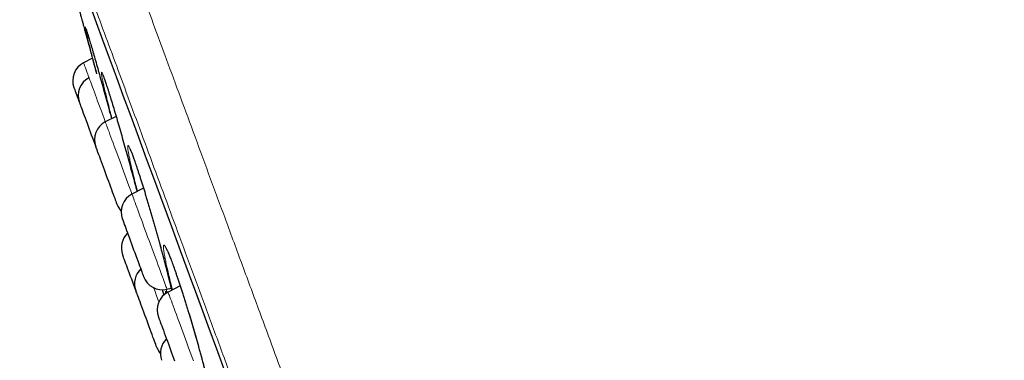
# Model space of a CAD drawing. Header units: millimetres. Extents: x 8 to 984, y 12 to 973.
# Tile 24 of 256: x 58 to 82, y 805 to 813. Entities that reach past the tile are written whole.
import ezdxf

# ---------------------------------------------------------------- set-up
doc = ezdxf.new("R2010")
doc.units = ezdxf.units.MM

msp = doc.modelspace()

# ---------------------------------------------------------------- linework, layer by layer
at = {"color": 7, "linetype": 'Continuous', "lineweight": 30}
for p, q in [((59.387, 812.227), (59.168, 812.114)), ((59.979, 810.781), (59.71, 810.643)), ((60.661, 808.994), (60.373, 808.846)), ((61.575, 806.563), (61.273, 806.407)), ((61.126, 806.47), (61.167, 806.332)), ((61.245, 806.482), (61.347, 806.506))]:
    msp.add_line(p, q, dxfattribs=at)
at = {"color": 252, "linetype": 'Continuous', "lineweight": 0}
for p, q in [((59.826, 810.919), (59.818, 810.95)), ((60.511, 808.917), (60.469, 809.08))]:
    msp.add_line(p, q, dxfattribs=at)
at = {"color": 252, "linetype": 'Continuous', "lineweight": 0, "flags": 128}
for points in [[(59.323, 813.552), (59.476, 813.138), (59.636, 812.705), (59.802, 812.256), (59.974, 811.788), (60.153, 811.304), (60.338, 810.802), (60.529, 810.284), (60.726, 809.75), (60.929, 809.201), (61.137, 808.636), (61.351, 808.056), (61.57, 807.461), (61.795, 806.852), (62.025, 806.229), (62.259, 805.593), (62.499, 804.944), (62.743, 804.283)], [(59.168, 812.114), (59.169, 812.111), (59.173, 812.1), (59.18, 812.082), (59.189, 812.056), (59.201, 812.024), (59.215, 811.985), (59.232, 811.94), (59.251, 811.888), (59.272, 811.831), (59.295, 811.768), (59.304, 811.744)], [(59.311, 811.726), (59.318, 811.706), (59.328, 811.679), (59.341, 811.646), (59.356, 811.605), (59.373, 811.559), (59.392, 811.506), (59.414, 811.447), (59.438, 811.383), (59.463, 811.313), (59.49, 811.24), (59.519, 811.162), (59.549, 811.08), (59.581, 810.995), (59.613, 810.907), (59.646, 810.817), (59.68, 810.726), (59.71, 810.643)], [(59.71, 810.643), (59.711, 810.642), (59.713, 810.636), (59.718, 810.621), (59.726, 810.6), (59.737, 810.572)], [(59.737, 810.572), (59.75, 810.537), (59.765, 810.495), (59.783, 810.447), (59.803, 810.393), (59.825, 810.333), (59.849, 810.267), (59.875, 810.197), (59.903, 810.122), (59.932, 810.043), (59.962, 809.961), (59.994, 809.875), (60.026, 809.787), (60.06, 809.697), (60.093, 809.605), (60.127, 809.513), (60.162, 809.42), (60.196, 809.327), (60.23, 809.236), (60.263, 809.145), (60.296, 809.057), (60.327, 808.971), (60.358, 808.888), (60.373, 808.846)], [(60.373, 808.846), (60.374, 808.845), (60.377, 808.836), (60.383, 808.82), (60.391, 808.798), (60.402, 808.768), (60.416, 808.731), (60.432, 808.688)], [(60.432, 808.688), (60.45, 808.638), (60.471, 808.583), (60.493, 808.522), (60.518, 808.455), (60.544, 808.384), (60.572, 808.308), (60.601, 808.228), (60.632, 808.145), (60.664, 808.059), (60.697, 807.97), (60.73, 807.88), (60.764, 807.788), (60.798, 807.695), (60.832, 807.602), (60.866, 807.51), (60.9, 807.418), (60.933, 807.328), (60.966, 807.241), (60.997, 807.155), (61.027, 807.073), (61.056, 806.995), (61.084, 806.92), (61.11, 806.85), (61.133, 806.786), (61.155, 806.726), (61.175, 806.673), (61.193, 806.625), (61.208, 806.584), (61.22, 806.55), (61.231, 806.522), (61.238, 806.502), (61.243, 806.489), (61.245, 806.482), (61.245, 806.482)], [(61.044, 806.163), (61.043, 806.163), (61.01, 806.252), (60.978, 806.339), (60.947, 806.424), (60.917, 806.505), (60.912, 806.519)], [(61.273, 806.407), (61.274, 806.404), (61.278, 806.394), (61.284, 806.377), (61.293, 806.353), (61.305, 806.321), (61.319, 806.283), (61.335, 806.238), (61.354, 806.188), (61.375, 806.131)], [(61.375, 806.131), (61.398, 806.068), (61.423, 806.001), (61.45, 805.928), (61.478, 805.852), (61.508, 805.771), (61.539, 805.687), (61.571, 805.6), (61.604, 805.511), (61.637, 805.42), (61.671, 805.328), (61.705, 805.236), (61.739, 805.143), (61.774, 805.051), (61.807, 804.959), (61.84, 804.87), (61.872, 804.782), (61.904, 804.698)]]:
    msp.add_lwpolyline(points, dxfattribs=at)
at = {"color": 7, "linetype": 'Continuous', "lineweight": 30, "flags": 128}
for points in [[(59.329, 813.533), (59.482, 813.12), (59.641, 812.688), (59.807, 812.238), (59.979, 811.771), (60.158, 811.287), (60.343, 810.786), (60.533, 810.268), (60.73, 809.735), (60.933, 809.185), (61.141, 808.621), (61.355, 808.041), (61.574, 807.447), (61.799, 806.838), (62.028, 806.216), (62.263, 805.58), (62.502, 804.932), (62.746, 804.271)], [(58.928, 811.497), (58.929, 811.493), (58.933, 811.482), (58.94, 811.464), (58.949, 811.439), (58.961, 811.407), (58.975, 811.368), (58.991, 811.324), (59.01, 811.274), (59.03, 811.219), (59.052, 811.159), (59.064, 811.126)], [(59.064, 811.126), (59.065, 811.124), (59.068, 811.115)], [(59.068, 811.115), (59.074, 811.099), (59.083, 811.076), (59.094, 811.046), (59.108, 811.009), (59.123, 810.966), (59.141, 810.918), (59.161, 810.864), (59.183, 810.806), (59.206, 810.743), (59.23, 810.677), (59.255, 810.609), (59.281, 810.538), (59.308, 810.466), (59.335, 810.394), (59.361, 810.321), (59.388, 810.25), (59.413, 810.18), (59.438, 810.112), (59.462, 810.048), (59.47, 810.026)], [(59.486, 809.982), (59.497, 809.954), (59.509, 809.919), (59.525, 809.878), (59.542, 809.831), (59.561, 809.779), (59.582, 809.722), (59.605, 809.66), (59.629, 809.595), (59.654, 809.527), (59.68, 809.457), (59.706, 809.386), (59.733, 809.313), (59.76, 809.241), (59.786, 809.169), (59.812, 809.099), (59.837, 809.03), (59.862, 808.965), (59.884, 808.903), (59.906, 808.846), (59.925, 808.793), (59.943, 808.745), (59.958, 808.703), (59.971, 808.668), (59.982, 808.639), (59.99, 808.617), (59.996, 808.602), (59.998, 808.594), (59.999, 808.593)], [(60.169, 808.133), (60.183, 808.093), (60.2, 808.048), (60.219, 807.997), (60.239, 807.941), (60.261, 807.881), (60.285, 807.817), (60.31, 807.75), (60.336, 807.68), (60.362, 807.609), (60.389, 807.536), (60.415, 807.464), (60.442, 807.392), (60.468, 807.321), (60.493, 807.252), (60.518, 807.186), (60.541, 807.123), (60.563, 807.064), (60.583, 807.01), (60.601, 806.961), (60.617, 806.917), (60.631, 806.88), (60.642, 806.849), (60.651, 806.825), (60.657, 806.808), (60.661, 806.798), (60.662, 806.796)], [(60.469, 806.451), (60.446, 806.513), (60.42, 806.585), (60.393, 806.658), (60.366, 806.73), (60.34, 806.801), (60.314, 806.87), (60.29, 806.937), (60.266, 807.001), (60.244, 807.061), (60.224, 807.116), (60.205, 807.166), (60.189, 807.211), (60.175, 807.249), (60.163, 807.281), (60.153, 807.307), (60.147, 807.325), (60.143, 807.336), (60.141, 807.34), (60.141, 807.34)], [(60.998, 805.018), (60.997, 805.021), (60.993, 805.032), (60.986, 805.049), (60.977, 805.074), (60.966, 805.105), (60.952, 805.143), (60.936, 805.187), (60.917, 805.236), (60.897, 805.291), (60.875, 805.35), (60.852, 805.413), (60.828, 805.479), (60.802, 805.548), (60.776, 805.619), (60.749, 805.691), (60.723, 805.764), (60.696, 805.836), (60.67, 805.907), (60.644, 805.977), (60.619, 806.044), (60.596, 806.108), (60.574, 806.168), (60.553, 806.223), (60.535, 806.274), (60.518, 806.319), (60.504, 806.358), (60.492, 806.39), (60.482, 806.416), (60.475, 806.435), (60.471, 806.447), (60.469, 806.451), (60.469, 806.451)], [(61.033, 805.79), (61.034, 805.787), (61.038, 805.777), (61.044, 805.759), (61.053, 805.735), (61.065, 805.704), (61.079, 805.666), (61.095, 805.622)], [(61.095, 805.622), (61.113, 805.573), (61.133, 805.518), (61.155, 805.459), (61.178, 805.396), (61.203, 805.33), (61.228, 805.261), (61.254, 805.19), (61.281, 805.118), (61.308, 805.045), (61.334, 804.973), (61.361, 804.902), (61.386, 804.832), (61.411, 804.765), (61.434, 804.701)]]:
    msp.add_lwpolyline(points, dxfattribs=at)
at = {"color": 7, "linetype": 'Continuous', "lineweight": 30}
for centre, radius, start, end in [((59.397, 811.67), 0.5, 117.2488, 200.2488), ((59.533, 811.299), 0.5, 117.2488, 200.2488), ((59.939, 810.199), 0.5, 117.2488, 200.2488), ((38.066, 802.103), 22.824, 20.1945, 20.3101), ((60.602, 808.402), 0.5, 117.2488, 200.2488), ((60.468, 808.766), 0.5, 200.2488, 223.0825), ((134.331, 835.541), 79.065, 200.20839, 200.28254), ((60.61, 807.513), 0.5, 133.827, 200.2488), ((60.938, 806.624), 0.5, 133.827, 200.2488), ((61.131, 806.969), 0.5, 200.2488, 283.2488), ((61.502, 805.963), 0.5, 117.2488, 200.2488), ((61.58, 804.885), 0.5, 133.827, 200.2488), ((61.467, 805.192), 0.5, 200.2488, 219.2985)]:
    msp.add_arc(centre, radius, start, end, dxfattribs=at)
at = {"color": 252, "linetype": 'Continuous', "lineweight": 0}
msp.add_arc((56.907, 810.85), 2.558, 20.0128, 20.4414, dxfattribs=at)
for points, knots in [([(58.357, 819.996), (58.359, 819.99), (58.364, 819.978), (58.4, 819.879), (58.458, 819.722), (58.54, 819.501), (58.644, 819.219), (58.77, 818.878), (58.916, 818.48), (59.085, 818.024), (59.275, 817.508), (59.488, 816.93), (59.724, 816.292), (59.98, 815.597), (60.257, 814.847), (60.551, 814.049), (60.862, 813.205), (61.19, 812.317), (61.535, 811.383), (61.898, 810.397), (62.28, 809.362), (62.68, 808.277), (63.095, 807.152), (63.525, 805.988), (63.965, 804.795), (64.415, 803.576), (64.873, 802.334), (65.342, 801.063), (65.823, 799.759), (66.315, 798.423), (66.819, 797.057), (67.33, 795.673), (67.847, 794.272), (68.366, 792.865), (68.885, 791.457), (69.405, 790.049), (69.926, 788.636), (70.451, 787.211), (70.98, 785.778), (71.511, 784.34), (72.039, 782.906), (72.565, 781.482), (73.083, 780.076), (73.594, 778.693), (74.095, 777.334), (74.59, 775.993), (75.08, 774.665), (75.564, 773.353), (76.04, 772.06), (76.507, 770.797), (76.961, 769.565), (77.4, 768.375), (77.824, 767.227), (78.231, 766.123), (78.623, 765.059), (79.003, 764.03), (79.368, 763.039), (79.719, 762.089), (80.051, 761.188), (80.365, 760.336), (80.658, 759.542), (80.93, 758.805), (81.181, 758.125), (81.412, 757.499), (81.624, 756.926), (81.815, 756.407), (81.986, 755.944), (82.134, 755.541), (82.26, 755.2), (82.364, 754.923), (82.437, 754.708), (82.515, 754.556), (82.468, 754.464), (82.677, 754.444), (82.539, 754.444), (82.539, 754.444)], [0, 0, 0, 0, 0.014, 0.028, 0.0419999, 0.0559999, 0.0699999, 0.0837499, 0.0974999, 0.1112499, 0.125, 0.139, 0.1529999, 0.1669999, 0.1809999, 0.1949998, 0.2087499, 0.2224999, 0.23625, 0.25, 0.2639999, 0.2779999, 0.2919999, 0.3059998, 0.3199998, 0.3337499, 0.3474999, 0.3612499, 0.375, 0.3889999, 0.4029999, 0.4169999, 0.4309998, 0.4449997, 0.4587498, 0.4724999, 0.4862499, 0.4999999, 0.5139998, 0.5279998, 0.5419998, 0.5559998, 0.5699998, 0.5837498, 0.5974998, 0.6112498, 0.6249998, 0.6389999, 0.6529998, 0.6669998, 0.6809998, 0.6949997, 0.7087498, 0.7224998, 0.7362498, 0.7499998, 0.7639998, 0.7779998, 0.7919997, 0.8059997, 0.8199997, 0.8337498, 0.8474997, 0.8612498, 0.8749998, 0.8889998, 0.9029998, 0.9169997, 0.9309997, 0.9449997, 0.9587497, 0.9724997, 0.9862497, 0.9999998, 1, 1, 1, 1]), ([(81.023, 755.019), (81.021, 755.025), (81.017, 755.037), (80.982, 755.132), (80.925, 755.285), (80.846, 755.499), (80.745, 755.772), (80.624, 756.103), (80.481, 756.488), (80.318, 756.931), (80.133, 757.432), (79.927, 757.992), (79.698, 758.611), (79.45, 759.284), (79.182, 760.011), (78.896, 760.785), (78.594, 761.603), (78.277, 762.464), (77.943, 763.37), (77.59, 764.325), (77.22, 765.329), (76.832, 766.381), (76.43, 767.472), (76.013, 768.6), (75.587, 769.757), (75.151, 770.939), (74.706, 772.143), (74.252, 773.375), (73.785, 774.64), (73.308, 775.935), (72.819, 777.259), (72.324, 778.601), (71.823, 779.96), (71.32, 781.323), (70.816, 782.689), (70.313, 784.054), (69.807, 785.424), (69.298, 786.805), (68.785, 788.194), (68.271, 789.589), (67.758, 790.979), (67.248, 792.36), (66.746, 793.723), (66.251, 795.064), (65.765, 796.382), (65.285, 797.682), (64.81, 798.969), (64.341, 800.241), (63.879, 801.494), (63.427, 802.72), (62.986, 803.914), (62.56, 805.068), (62.15, 806.181), (61.755, 807.251), (61.375, 808.282), (61.007, 809.28), (60.652, 810.241), (60.312, 811.162), (59.99, 812.036), (59.686, 812.861), (59.401, 813.632), (59.138, 814.346), (58.895, 815.006), (58.671, 815.612), (58.466, 816.168), (58.28, 816.671), (58.115, 817.12), (57.971, 817.51), (57.849, 817.841), (57.749, 818.11), (57.673, 818.318), (57.618, 818.465), (57.584, 818.557), (57.58, 818.569), (57.578, 818.574)], [0, 0, 0, 0, 0.014, 0.028, 0.042, 0.056, 0.07, 0.08375, 0.0975, 0.11125, 0.125, 0.139, 0.153, 0.167, 0.181, 0.195, 0.20875, 0.2225, 0.23625, 0.25, 0.264, 0.278, 0.292, 0.306, 0.32, 0.33375, 0.3475, 0.36125, 0.375, 0.389, 0.403, 0.417, 0.431, 0.445, 0.45875, 0.4725, 0.48625, 0.5, 0.514, 0.528, 0.542, 0.556, 0.57, 0.58375, 0.5975, 0.61125, 0.625, 0.639, 0.653, 0.667, 0.681, 0.695, 0.70875, 0.7225, 0.73625, 0.75, 0.764, 0.778, 0.792, 0.806, 0.82, 0.83375, 0.8475, 0.86125, 0.875, 0.889, 0.903, 0.917, 0.931, 0.945, 0.95875, 0.9725, 0.98625, 1, 1, 1, 1]), ([(59.241, 812.844), (59.236, 812.866), (59.224, 812.916), (59.214, 812.965), (59.209, 812.996), (59.212, 813.001), (59.221, 812.981), (59.238, 812.933), (59.255, 812.88), (59.269, 812.835), (59.273, 812.822)], [0, 0, 0, 0, 0.1059942, 0.2460645, 0.3865846, 0.5266632, 0.6668658, 0.8075205, 0.9477281, 1, 1, 1, 1]), ([(59.69, 811.47), (59.68, 811.51), (59.661, 811.595), (59.639, 811.698), (59.622, 811.782), (59.613, 811.842), (59.611, 811.876), (59.616, 811.884), (59.628, 811.866), (59.647, 811.823), (59.673, 811.755), (59.706, 811.662), (59.745, 811.546), (59.781, 811.432), (59.807, 811.35), (59.816, 811.321)], [0, 0, 0, 0, 0.072019, 0.152754, 0.233231, 0.313496, 0.394018, 0.474286, 0.554608, 0.635188, 0.71551, 0.795527, 0.875798, 0.955811, 1, 1, 1, 1]), ([(60.469, 809.08), (60.466, 809.091), (60.447, 809.167), (60.413, 809.302), (60.372, 809.473), (60.337, 809.625), (60.309, 809.756), (60.288, 809.866), (60.273, 809.952), (60.267, 810.013), (60.267, 810.048), (60.275, 810.059), (60.291, 810.043), (60.313, 810.001), (60.342, 809.935), (60.378, 809.844), (60.42, 809.73), (60.467, 809.595), (60.519, 809.439), (60.576, 809.266), (60.636, 809.076), (60.698, 808.874), (60.763, 808.661), (60.829, 808.439), (60.895, 808.212), (60.961, 807.982), (61.025, 807.752), (61.087, 807.526), (61.146, 807.306), (61.201, 807.1), (61.25, 806.909), (61.294, 806.731), (61.332, 806.577), (61.352, 806.489), (61.36, 806.452)], [0, 0, 0, 0, 0.005547, 0.038112, 0.07078, 0.103345, 0.135874, 0.168508, 0.201039, 0.233493, 0.266051, 0.298507, 0.330983, 0.363563, 0.39604, 0.428383, 0.460826, 0.493169, 0.52559, 0.558114, 0.590536, 0.622893, 0.655353, 0.68771, 0.720172, 0.752736, 0.785195, 0.817658, 0.850223, 0.882685, 0.912881, 0.943078, 0.975719, 1, 1, 1, 1]), ([(61.385, 806.465), (61.373, 806.511), (61.357, 806.569), (61.327, 806.689), (61.293, 806.824), (61.253, 806.994), (61.219, 807.147), (61.192, 807.278), (61.173, 807.387), (61.16, 807.473), (61.156, 807.534), (61.16, 807.57), (61.17, 807.581), (61.189, 807.565), (61.215, 807.524), (61.248, 807.458), (61.287, 807.367), (61.333, 807.254), (61.383, 807.119), (61.439, 806.964), (61.499, 806.791), (61.562, 806.603), (61.628, 806.401), (61.696, 806.188), (61.764, 805.967), (61.833, 805.741), (61.9, 805.512), (61.966, 805.283), (62.03, 805.057), (62.09, 804.838), (62.145, 804.632), (62.194, 804.442), (62.238, 804.264), (62.278, 804.097), (62.313, 803.943), (62.34, 803.809), (62.36, 803.699), (62.373, 803.611), (62.378, 803.547), (62.375, 803.51), (62.365, 803.498), (62.347, 803.511), (62.321, 803.551), (62.289, 803.615), (62.25, 803.704), (62.204, 803.817), (62.162, 803.929), (62.132, 804.012), (62.121, 804.042)], [0, 0, 0, 0, 0.015326, 0.019227, 0.04184, 0.064526, 0.087141, 0.10974, 0.132413, 0.155013, 0.177569, 0.200197, 0.222755, 0.245329, 0.267976, 0.29055, 0.313027, 0.335576, 0.358053, 0.380576, 0.403171, 0.425694, 0.448163, 0.470702, 0.493172, 0.515705, 0.538309, 0.560842, 0.583376, 0.605981, 0.628515, 0.649466, 0.670417, 0.693096, 0.715847, 0.738522, 0.761102, 0.783752, 0.80633, 0.828942, 0.851627, 0.874238, 0.896773, 0.919379, 0.941913, 0.964434, 0.987027, 1, 1, 1, 1]), ([(61.212, 806.365), (61.211, 806.374), (61.206, 806.402), (61.207, 806.425), (61.214, 806.432), (61.225, 806.419), (61.237, 806.395), (61.241, 806.387)], [0, 0, 0, 0, 0.103613, 0.359852, 0.615286, 0.870975, 1, 1, 1, 1]), ([(61.254, 806.397), (61.251, 806.405), (61.242, 806.43), (61.232, 806.461), (61.225, 806.481)], [0, 0, 0, 0, 0.340324, 1, 1, 1, 1])]:
    msp.add_open_spline(points, degree=3, knots=knots, dxfattribs=at)
at = {"color": 7, "linetype": 'Continuous', "lineweight": 30}
for points, knots in [([(59.076, 813.373), (59.076, 813.373), (59.076, 813.373), (59.08, 813.357), (59.089, 813.326), (59.101, 813.28), (59.118, 813.22), (59.137, 813.148), (59.16, 813.063), (59.187, 812.964), (59.217, 812.854), (59.25, 812.734), (59.285, 812.604), (59.323, 812.464), (59.364, 812.315), (59.406, 812.161), (59.448, 812.003), (59.478, 811.895), (59.493, 811.841)], [0, 0, 0, 0, 0.043473, 0.106576, 0.169677, 0.23463, 0.299588, 0.362519, 0.425454, 0.490203, 0.554957, 0.61813, 0.681301, 0.746309, 0.811323, 0.874434, 0.937545, 1, 1, 1, 1]), ([(59.228, 812.958), (59.228, 812.958), (59.228, 812.959), (59.229, 812.955), (59.232, 812.946), (59.238, 812.931), (59.245, 812.908), (59.255, 812.878), (59.265, 812.847), (59.272, 812.824), (59.275, 812.816)], [0, 0, 0, 0, 0.022583, 0.12144, 0.243805, 0.388103, 0.549128, 0.720793, 0.898323, 1, 1, 1, 1]), ([(59.438, 812.065), (59.436, 812.075), (59.417, 812.148), (59.382, 812.28), (59.339, 812.447), (59.301, 812.596), (59.27, 812.722), (59.25, 812.805), (59.242, 812.838), (59.241, 812.844)], [0, 0, 0, 0, 0.026641, 0.212119, 0.398195, 0.583683, 0.768819, 0.954556, 1, 1, 1, 1]), ([(59.273, 812.822), (59.279, 812.803), (59.295, 812.753), (59.326, 812.647), (59.367, 812.509), (59.414, 812.349), (59.465, 812.171), (59.519, 811.979), (59.577, 811.773), (59.637, 811.557), (59.699, 811.333), (59.762, 811.104), (59.818, 810.9), (59.853, 810.773), (59.866, 810.723)], [0, 0, 0, 0, 0.055275, 0.143863, 0.232169, 0.320782, 0.409679, 0.49829, 0.586793, 0.675581, 0.764081, 0.852884, 0.941969, 1, 1, 1, 1]), ([(59.497, 811.843), (59.494, 811.854), (59.473, 811.932), (59.455, 812.003), (59.438, 812.065)], [0, 0, 0, 0, 0.138133, 1, 1, 1, 1]), ([(59.645, 811.82), (59.645, 811.82), (59.645, 811.82), (59.648, 811.814), (59.654, 811.802), (59.661, 811.783), (59.671, 811.757), (59.683, 811.724), (59.698, 811.683), (59.714, 811.636), (59.732, 811.583), (59.751, 811.524), (59.772, 811.459), (59.794, 811.39), (59.81, 811.34), (59.818, 811.315)], [0, 0, 0, 0, 0.034632, 0.089176, 0.153269, 0.225872, 0.305005, 0.388513, 0.474621, 0.562072, 0.65004, 0.737903, 0.825483, 0.914135, 1, 1, 1, 1]), ([(59.818, 810.95), (59.802, 811.013), (59.77, 811.14), (59.728, 811.307), (59.701, 811.418), (59.691, 811.466), (59.69, 811.47)], [0, 0, 0, 0, 0.321733, 0.644488, 0.966228, 1, 1, 1, 1]), ([(59.816, 811.321), (59.823, 811.297), (59.847, 811.223), (59.891, 811.077), (59.948, 810.888), (60.008, 810.683), (60.07, 810.469), (60.133, 810.247), (60.198, 810.019), (60.262, 809.788), (60.325, 809.558), (60.386, 809.332), (60.445, 809.114), (60.48, 808.977), (60.498, 808.91)], [0, 0, 0, 0, 0.039307, 0.127065, 0.214538, 0.301881, 0.389497, 0.476834, 0.564468, 0.652383, 0.740015, 0.827643, 0.915545, 1, 1, 1, 1]), ([(59.875, 810.728), (59.875, 810.728), (59.856, 810.795), (59.841, 810.857), (59.826, 810.919)], [0, 0, 0, 0, 0.00156, 1, 1, 1, 1]), ([(60.318, 809.98), (60.318, 809.98), (60.318, 809.98), (60.321, 809.975), (60.326, 809.963), (60.335, 809.946), (60.346, 809.921), (60.359, 809.888), (60.375, 809.849), (60.392, 809.803), (60.412, 809.75), (60.433, 809.692), (60.455, 809.628), (60.479, 809.558), (60.504, 809.482), (60.531, 809.401), (60.559, 809.315), (60.589, 809.224), (60.619, 809.128), (60.65, 809.029), (60.682, 808.927), (60.714, 808.821), (60.747, 808.713), (60.779, 808.604), (60.812, 808.493), (60.845, 808.381), (60.878, 808.268), (60.911, 808.154), (60.944, 808.038), (60.977, 807.923), (61.009, 807.807), (61.041, 807.691), (61.073, 807.577), (61.104, 807.463), (61.134, 807.352), (61.163, 807.243), (61.191, 807.137), (61.217, 807.034), (61.243, 806.935), (61.267, 806.839), (61.289, 806.748), (61.311, 806.661), (61.33, 806.578), (61.347, 806.508), (61.356, 806.468), (61.36, 806.452)], [0, 0, 0, 0, 0.008368, 0.023054, 0.04005, 0.059177, 0.080036, 0.102141, 0.125051, 0.148419, 0.172003, 0.195633, 0.219223, 0.243194, 0.267441, 0.291921, 0.316584, 0.341388, 0.366288, 0.391237, 0.416184, 0.441087, 0.465914, 0.490633, 0.515232, 0.539671, 0.563986, 0.588471, 0.613079, 0.637798, 0.662612, 0.687498, 0.712428, 0.737376, 0.762303, 0.787181, 0.811986, 0.836697, 0.861299, 0.885739, 0.910098, 0.934564, 0.959119, 0.983737, 1, 1, 1, 1]), ([(61.224, 807.492), (61.224, 807.492), (61.224, 807.493), (61.226, 807.489), (61.231, 807.481), (61.239, 807.467), (61.249, 807.446), (61.263, 807.417), (61.279, 807.382), (61.297, 807.339), (61.317, 807.29), (61.338, 807.235), (61.362, 807.174), (61.387, 807.107), (61.413, 807.035), (61.441, 806.956), (61.47, 806.872), (61.501, 806.784), (61.532, 806.691), (61.565, 806.594), (61.598, 806.493), (61.631, 806.389), (61.665, 806.283), (61.699, 806.174), (61.734, 806.064), (61.768, 805.953), (61.802, 805.841), (61.836, 805.728), (61.87, 805.613), (61.904, 805.498), (61.937, 805.383), (61.97, 805.268), (62.002, 805.153), (62.034, 805.039), (62.065, 804.928), (62.095, 804.818), (62.123, 804.711), (62.151, 804.607), (62.177, 804.507), (62.201, 804.411), (62.224, 804.318), (62.246, 804.23), (62.266, 804.146), (62.284, 804.066), (62.301, 803.991), (62.316, 803.921), (62.329, 803.857), (62.34, 803.799), (62.35, 803.747), (62.357, 803.702), (62.362, 803.666), (62.366, 803.639), (62.367, 803.619), (62.368, 803.607), (62.368, 803.601), (62.368, 803.602), (62.368, 803.602)], [0, 0, 0, 0, 0.0018384, 0.0132184, 0.0263353, 0.0411606, 0.0574898, 0.0750023, 0.0933499, 0.1122313, 0.1314124, 0.1507281, 0.1699962, 0.189537, 0.2093448, 0.2293753, 0.2495843, 0.2699326, 0.29038, 0.310887, 0.3314175, 0.3519245, 0.3723806, 0.3927565, 0.4130397, 0.4332105, 0.4532379, 0.4733465, 0.49356, 0.51387, 0.5342675, 0.5547306, 0.57524, 0.595772, 0.6162983, 0.6367916, 0.657231, 0.6775962, 0.6978717, 0.7180346, 0.7380728, 0.7581643, 0.7783293, 0.7985477, 0.8187907, 0.8390146, 0.8591725, 0.8792073, 0.8990416, 0.9185776, 0.9376716, 0.954233, 0.9696342, 0.9835361, 0.9957433, 1, 1, 1, 1])]:
    msp.add_open_spline(points, degree=3, knots=knots, dxfattribs=at)

doc.saveas('drawing.dxf')
